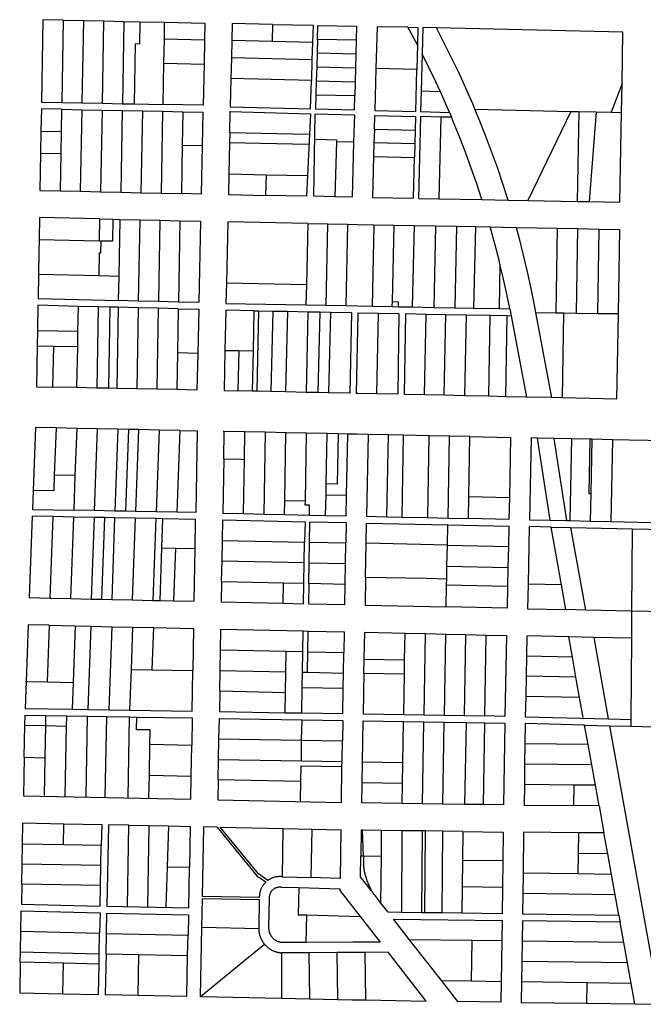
# Model space of a CAD drawing. Header units: feet. Extents: x 1267057 to 1687180, y 137439 to 673336.
# Tile 123 of 159: x 1368270 to 1369785, y 640822 to 643212. Entities that reach past the tile are written whole.
import ezdxf

# ---------------------------------------------------------------- set-up
doc = ezdxf.new("R2010")
doc.units = ezdxf.units.FT
doc.header["$MEASUREMENT"] = 0
doc.layers.add('eatpar', color=32, linetype='Continuous')

msp = doc.modelspace()

# ---------------------------------------------------------------- linework, layer by layer
at = {"layer": 'eatpar'}
for p, q in [((1368375.5, 643211.4), (1368372, 643011.3)), ((1368375.5, 643211.4), (1368424.6, 643210.4)), ((1368424.6, 643210.4), (1368421.1, 643010.4)), ((1368424.6, 643210.4), (1368473.8, 643209.4)), ((1368473.8, 643209.4), (1368470.2, 643009.4)), ((1368473.8, 643209.4), (1368522.9, 643208.3)), ((1368522.9, 643208.3), (1368519.4, 643008.4)), ((1368522.9, 643208.3), (1368561.9, 643207.5)), ((1368561.9, 643207.5), (1368621.2, 643206.2)), ((1368621.2, 643206.2), (1368620.5, 643166)), ((1368884.2, 643200.8), (1368882.9, 643159.6)), ((1368620.5, 643166), (1368619.5, 643106.5)), ((1368620.5, 643166), (1368719, 643163.9)), ((1368719, 643163.9), (1368717.8, 643104.4)), ((1368785, 643162.1), (1368784.1, 643119.8)), ((1368882.9, 643159.6), (1368785, 643162.1)), ((1368993.4, 643164.6), (1368992.4, 643130.8)), ((1369087.6, 643162.7), (1368993.4, 643164.6)), ((1369087.6, 643162.7), (1369086.8, 643128.8)), ((1368981.2, 643157), (1368882.9, 643159.6)), ((1368981.2, 643157), (1368980, 643114.8)), ((1369236.1, 643151), (1369234.6, 643091.2)), ((1368784.1, 643119.8), (1368783, 643069.9)), ((1368980, 643114.8), (1368784.1, 643119.8)), ((1368980, 643114.8), (1368978.5, 643064.9)), ((1368992.4, 643130.8), (1368991.4, 643096.9)), ((1369086.8, 643128.8), (1368992.4, 643130.8)), ((1369086.8, 643128.8), (1369085.9, 643094.9)), ((1369247.5, 643129.2), (1369245.1, 643038.7)), ((1368619.5, 643106.5), (1368617.8, 643006.5)), ((1368619.5, 643106.5), (1368717.8, 643104.4)), ((1368991.4, 643096.9), (1368990.4, 643063.1)), ((1369085.9, 643094.9), (1368991.4, 643096.9)), ((1369085.9, 643094.9), (1369085, 643061.1)), ((1369234.6, 643091.2), (1369135.4, 643093.8)), ((1368978.5, 643064.9), (1368783, 643069.9)), ((1368990.4, 643063.1), (1368989.2, 643029.2)), ((1369085, 643061.1), (1368990.4, 643063.1)), ((1369085, 643061.1), (1369084.1, 643027.2)), ((1369733.1, 643057.4), (1369706.5, 642987.7)), ((1369731.9, 642987.1), (1369733.1, 643057.4)), ((1369084.1, 643027.2), (1368989.2, 643029.2)), ((1369291.8, 643037.5), (1369245.1, 643038.7)), ((1368371.6, 642994.9), (1368370.8, 642940.9)), ((1368371.6, 642994.9), (1368420.8, 642993.9)), ((1368372, 643011.3), (1368421.1, 643010.4)), ((1368420.8, 642993.9), (1368417.2, 642795.8)), ((1368420.8, 642993.9), (1368469.9, 642992.9)), ((1368421.1, 643010.4), (1368470.2, 643009.4)), ((1368469.9, 642992.9), (1368466.4, 642794.6)), ((1368469.9, 642992.9), (1368518.9, 642992)), ((1368470.2, 643009.4), (1368519.4, 643008.4)), ((1368519.4, 643008.4), (1368547.9, 643007.9)), ((1368547.9, 643007.9), (1368617.8, 643006.5)), ((1369375.9, 642994.9), (1369608.9, 642989.8)), ((1368518.9, 642992), (1368515.4, 642793.5)), ((1368518.9, 642992), (1368568, 642991)), ((1368568, 642991), (1368564.5, 642792.4)), ((1368568, 642991), (1368617, 642990.1)), ((1368617, 642990.1), (1368613.5, 642791.2)), ((1368617, 642990.1), (1368666.1, 642989.1)), ((1368666.1, 642989.1), (1368664.8, 642907.6)), ((1369293, 642976.1), (1369287.9, 642777.7)), ((1369319.1, 642975.4), (1369293, 642976.1)), ((1369314, 642987.4), (1369319.1, 642975.4)), ((1369608.9, 642989.8), (1369504.2, 642773.4)), ((1369608.9, 642989.8), (1369628.1, 642989.4)), ((1369628.1, 642989.4), (1369623.9, 642771.1)), ((1369628.1, 642989.4), (1369670, 642988.5)), ((1369670, 642988.5), (1369653.6, 642770.6)), ((1369670, 642988.5), (1369706.5, 642987.7)), ((1369706.5, 642987.7), (1369731.9, 642987.1)), ((1369131.5, 642947), (1369130.6, 642913.8)), ((1369131.5, 642947), (1369230.8, 642944.5)), ((1369230.8, 642944.5), (1369229.9, 642911.4)), ((1368321.6, 642941.9), (1368320.8, 642888.4)), ((1368321.6, 642941.9), (1368370.8, 642940.9)), ((1368370.8, 642940.9), (1368369.9, 642887.4)), ((1368780.1, 642938.9), (1368779.6, 642913.7)), ((1368780.1, 642938.9), (1368971.4, 642934.2)), ((1368664.8, 642907.6), (1368662.6, 642790.1)), ((1368664.8, 642907.6), (1368713.4, 642906.7)), ((1368779.6, 642913.7), (1368777.9, 642838.1)), ((1368970.6, 642909.4), (1368779.6, 642913.7)), ((1369039.2, 642915.9), (1369035.8, 642782.6)), ((1369081.2, 642914.9), (1369039.2, 642915.9)), ((1369130.6, 642913.8), (1369129.8, 642880.5)), ((1369229.9, 642911.4), (1369130.6, 642913.8)), ((1369229.9, 642911.4), (1369229, 642878.2)), ((1368320.8, 642888.4), (1368369.9, 642887.4)), ((1368369.9, 642887.4), (1368368.2, 642796.9)), ((1369129.8, 642880.5), (1369229, 642878.2)), ((1368777.9, 642838.1), (1368868.9, 642836.1)), ((1368868.9, 642836.1), (1368867.4, 642785.9)), ((1368868.9, 642836.1), (1368969.1, 642834)), ((1368368.2, 642796.9), (1368417.2, 642795.8)), ((1368417.2, 642795.8), (1368466.4, 642794.6)), ((1368466.4, 642794.6), (1368515.4, 642793.5)), ((1368515.4, 642793.5), (1368564.5, 642792.4)), ((1368564.5, 642792.4), (1368613.5, 642791.2)), ((1368613.5, 642791.2), (1368662.6, 642790.1)), ((1369287.9, 642777.7), (1369392.9, 642775.6)), ((1369392.9, 642775.6), (1369456.2, 642774.4)), ((1369456.2, 642774.4), (1369504.2, 642773.4)), ((1369504.2, 642773.4), (1369623.9, 642771.1)), ((1369623.9, 642771.1), (1369653.6, 642770.6)), ((1368464.1, 642728.7), (1368463.1, 642675.1)), ((1368464.1, 642728.7), (1368496.4, 642727.9)), ((1368496.4, 642727.9), (1368512.8, 642727.6)), ((1368512.8, 642727.6), (1368510.4, 642590)), ((1368512.8, 642727.6), (1368561.5, 642726.4)), ((1368561.5, 642726.4), (1368558.1, 642529.3)), ((1368561.5, 642726.4), (1368610.2, 642725.3)), ((1368610.2, 642725.3), (1368606.8, 642528.1)), ((1368610.2, 642725.3), (1368658.9, 642724.2)), ((1368658.9, 642724.2), (1368655.5, 642526.9)), ((1368969.8, 642717.9), (1368966.5, 642569.4)), ((1368969.8, 642717.9), (1369017.9, 642716.9)), ((1369017.9, 642716.9), (1369013.6, 642519)), ((1369017.9, 642716.9), (1369066.1, 642716)), ((1369066.1, 642716), (1369061.8, 642518.1)), ((1369130.4, 642714.7), (1369126, 642516.8)), ((1369130.4, 642714.7), (1369178.5, 642713.8)), ((1369178.5, 642713.8), (1369174.5, 642527.8)), ((1369178.5, 642713.8), (1369227.9, 642712.8)), ((1369227.9, 642712.8), (1369223.5, 642514.9)), ((1369227.9, 642712.8), (1369280.4, 642711.8)), ((1369280.4, 642711.8), (1369276.1, 642513.9)), ((1369280.4, 642711.8), (1369331, 642710.8)), ((1369331, 642710.8), (1369326.8, 642512.9)), ((1369331, 642710.8), (1369376.8, 642709.9)), ((1369376.8, 642709.9), (1369372.5, 642512)), ((1369376.8, 642709.9), (1369413, 642709.2)), ((1369413, 642709.2), (1369475.6, 642708)), ((1369475.6, 642708), (1369576.5, 642706)), ((1369573, 642500.6), (1369576.5, 642706)), ((1369576.5, 642706), (1369626, 642705.1)), ((1369622.5, 642499.9), (1369626, 642705.1)), ((1369626, 642705.1), (1369677.5, 642704.1)), ((1369674, 642499.3), (1369677.5, 642704.1)), ((1368317.1, 642678.4), (1368316.6, 642648.6)), ((1368317.1, 642678.4), (1368463.1, 642675.1)), ((1368463.1, 642675.1), (1368467, 642675)), ((1368316.6, 642648.6), (1368315.6, 642594.5)), ((1368462.6, 642645.2), (1368461.8, 642591.1)), ((1369436.6, 642619.2), (1369434.6, 642510.8)), ((1368315.6, 642594.5), (1368461.8, 642591.1)), ((1368461.8, 642591.1), (1368510.4, 642590)), ((1368510.4, 642590), (1368509.4, 642530.6)), ((1368772.1, 642573.2), (1368966.5, 642569.4)), ((1368966.5, 642569.4), (1368965.4, 642519.9)), ((1368411.8, 642516.4), (1368410.6, 642455.1)), ((1368460.4, 642515.2), (1368411.8, 642516.4)), ((1368460.4, 642515.2), (1368457, 642318.1)), ((1368489.2, 642514.6), (1368460.4, 642515.2)), ((1368489.2, 642514.6), (1368485.9, 642317.6)), ((1368509.1, 642514.1), (1368489.2, 642514.6)), ((1368509.1, 642514.1), (1368505.6, 642317.2)), ((1368557.8, 642512.9), (1368509.1, 642514.1)), ((1368558.1, 642529.3), (1368509.4, 642530.6)), ((1368606.8, 642528.1), (1368558.1, 642529.3)), ((1368655.5, 642526.9), (1368606.8, 642528.1)), ((1368965.4, 642519.9), (1369013.6, 642519)), ((1369013.6, 642519), (1369061.8, 642518.1)), ((1369126, 642516.8), (1369174.2, 642515.9)), ((1369174.5, 642527.8), (1369174.2, 642515.9)), ((1369174.2, 642515.9), (1369189.2, 642515.6)), ((1369189.2, 642515.6), (1369223.5, 642514.9)), ((1369223.5, 642514.9), (1369276.1, 642513.9)), ((1368557.8, 642512.9), (1368554.4, 642316.2)), ((1368606.5, 642511.6), (1368557.8, 642512.9)), ((1368606.5, 642511.6), (1368603, 642315.2)), ((1368655.1, 642510.4), (1368606.5, 642511.6)), ((1368655.1, 642510.4), (1368653.2, 642403.4)), ((1368839, 642505.9), (1368836.9, 642408.2)), ((1368839, 642505.9), (1368849.9, 642505.8)), ((1368849.9, 642505.8), (1368845.6, 642310.2)), ((1368849.9, 642505.8), (1368884.5, 642505.1)), ((1368884.5, 642505.1), (1368880.2, 642309.4)), ((1368884.5, 642505.1), (1368920.1, 642504.4)), ((1368920.1, 642504.4), (1368915.9, 642308.7)), ((1368920.1, 642504.4), (1368970.2, 642503.4)), ((1368970.2, 642503.4), (1368966, 642307.6)), ((1368970.2, 642503.4), (1368998.8, 642502.8)), ((1368998.8, 642502.8), (1368994.5, 642307)), ((1368998.8, 642502.8), (1369024.6, 642502.3)), ((1369024.6, 642502.3), (1369020.4, 642306.4)), ((1369137.9, 642303.9), (1369141.8, 642500)), ((1369253.6, 642301.4), (1369257.5, 642497.7)), ((1369257.5, 642497.7), (1369304.9, 642496.8)), ((1369276.1, 642513.9), (1369326.8, 642512.9)), ((1369301.1, 642300.4), (1369304.9, 642496.8)), ((1369304.9, 642496.8), (1369355.2, 642495.8)), ((1369326.8, 642512.9), (1369372.5, 642512)), ((1369351.5, 642299.2), (1369355.2, 642495.8)), ((1369355.2, 642495.8), (1369413.1, 642494.6)), ((1369372.5, 642512), (1369434.6, 642510.8)), ((1369409.2, 642298), (1369413.1, 642494.6)), ((1369413.1, 642494.6), (1369454.5, 642493.9)), ((1369434.6, 642510.8), (1369460.4, 642510.2)), ((1369450.6, 642297.1), (1369454.5, 642493.9)), ((1369454.5, 642493.9), (1369463.5, 642493.7)), ((1369460.4, 642510.2), (1369463.5, 642493.7)), ((1369463.5, 642493.7), (1369500.9, 642296)), ((1369523.1, 642501.2), (1369573, 642500.6)), ((1369523.1, 642501.2), (1369562.2, 642294.7)), ((1369573, 642500.6), (1369591.8, 642500.3)), ((1369588.2, 642294.1), (1369591.8, 642500.3)), ((1369591.8, 642500.3), (1369622.5, 642499.9)), ((1369622.5, 642499.9), (1369674, 642499.3)), ((1369674, 642499.3), (1369723.5, 642498.7)), ((1368313.2, 642457.1), (1368312.6, 642420.1)), ((1368410.6, 642455.1), (1368313.2, 642457.1)), ((1368410.6, 642455.1), (1368410, 642418.1)), ((1368351.8, 642419.3), (1368312.6, 642420.1)), ((1368351.8, 642419.3), (1368350, 642320.2)), ((1368410, 642418.1), (1368351.8, 642419.3)), ((1368410, 642418.1), (1368408.2, 642319.1)), ((1368653.2, 642403.4), (1368651.8, 642314.2)), ((1368702.4, 642402.2), (1368653.2, 642403.4)), ((1368768.6, 642409.6), (1368802.1, 642408.9)), ((1368802.1, 642408.9), (1368799.9, 642311.2)), ((1368802.1, 642408.9), (1368836.9, 642408.2)), ((1368836.9, 642408.2), (1368834.8, 642310.4)), ((1368408.2, 642319.1), (1368350, 642320.2)), ((1368457, 642318.1), (1368408.2, 642319.1)), ((1368485.9, 642317.6), (1368457, 642318.1)), ((1368505.6, 642317.2), (1368485.9, 642317.6)), ((1368554.4, 642316.2), (1368505.6, 642317.2)), ((1368603, 642315.2), (1368554.4, 642316.2)), ((1368651.8, 642314.2), (1368603, 642315.2)), ((1368834.8, 642310.4), (1368799.9, 642311.2)), ((1368845.6, 642310.2), (1368834.8, 642310.4)), ((1368880.2, 642309.4), (1368845.6, 642310.2)), ((1368915.9, 642308.7), (1368880.2, 642309.4)), ((1368966, 642307.6), (1368915.9, 642308.7)), ((1368994.5, 642307), (1368966, 642307.6)), ((1369020.4, 642306.4), (1368994.5, 642307)), ((1369301.1, 642300.4), (1369253.6, 642301.4)), ((1369351.5, 642299.2), (1369301.1, 642300.4)), ((1369409.2, 642298), (1369351.5, 642299.2)), ((1369450.6, 642297.1), (1369409.2, 642298)), ((1369500.9, 642296), (1369450.6, 642297.1)), ((1369562.2, 642294.7), (1369500.9, 642296)), ((1369588.2, 642294.1), (1369562.2, 642294.7)), ((1368358.2, 642221.1), (1368354, 642106.4)), ((1368408.4, 642220.1), (1368358.2, 642221.1)), ((1368408.4, 642220.1), (1368404.2, 642105.4)), ((1368458.4, 642219.1), (1368408.4, 642220.1)), ((1368458.4, 642219.1), (1368451.1, 642020.4)), ((1368508.5, 642218.1), (1368458.4, 642219.1)), ((1368508.5, 642218.1), (1368501.2, 642019.4)), ((1368534, 642217.6), (1368508.5, 642218.1)), ((1368534, 642217.6), (1368526.8, 642018.9)), ((1368558.6, 642217.1), (1368534, 642217.6)), ((1368558.6, 642217.1), (1368551.4, 642018.4)), ((1368608.6, 642216.1), (1368558.6, 642217.1)), ((1368608.6, 642216.1), (1368601.4, 642017.4)), ((1368658.8, 642215.1), (1368608.6, 642216.1)), ((1368658.8, 642215.1), (1368651.5, 642016.4)), ((1368766.8, 642212.9), (1368764.2, 642212.9)), ((1368765.6, 642145.9), (1368766.8, 642212.9)), ((1368817, 642211.8), (1368766.8, 642212.9)), ((1368815.9, 642144.8), (1368817, 642211.8)), ((1368866.9, 642210.7), (1368817, 642211.8)), ((1368863.5, 642012.1), (1368866.9, 642210.7)), ((1368916.8, 642209.6), (1368866.9, 642210.7)), ((1368914, 642045), (1368916.8, 642209.6)), ((1368966.8, 642208.6), (1368916.8, 642209.6)), ((1368963.9, 642043.9), (1368966.8, 642208.6)), ((1369016.6, 642207.5), (1368966.8, 642208.6)), ((1369014.5, 642085.5), (1369016.6, 642207.5)), ((1369043.2, 642206.9), (1369016.6, 642207.5)), ((1369066.8, 642206.4), (1369043.2, 642206.9)), ((1369064.1, 642057.8), (1369066.8, 642206.4)), ((1369165.6, 642204.2), (1369116.1, 642205.3)), ((1369162.2, 642005.6), (1369165.6, 642204.2)), ((1369202.4, 642203.4), (1369165.6, 642204.2)), ((1369199, 642004.8), (1369202.4, 642203.4)), ((1369264.6, 642202.1), (1369202.4, 642203.4)), ((1369261.2, 642003.5), (1369264.6, 642202.1)), ((1369314.1, 642201.1), (1369264.6, 642202.1)), ((1369310.8, 642002.4), (1369314.1, 642201.1)), ((1369363.6, 642200), (1369314.1, 642201.1)), ((1369361.1, 642054.4), (1369363.6, 642200)), ((1369568.1, 642195.6), (1369527.5, 642196.4)), ((1369558.5, 641997.1), (1369527.5, 642196.4)), ((1369610.8, 642194.6), (1369568.1, 642195.6)), ((1369599.1, 641996.2), (1369568.1, 642195.6)), ((1369610.8, 642194.6), (1369606.6, 641996.1)), ((1369655.2, 642193.7), (1369610.8, 642194.6)), ((1369660.2, 642193.6), (1369655.2, 642193.7)), ((1369660.2, 642193.6), (1369657.5, 642061.6)), ((1369709.8, 642192.5), (1369660.2, 642193.6)), ((1369709.8, 642192.5), (1369705.6, 641993.9)), ((1368813.5, 642013.1), (1368815.9, 642144.8)), ((1368404.2, 642105.4), (1368354, 642106.4)), ((1368404.2, 642105.4), (1368401.1, 642021.4)), ((1369014.1, 642058.8), (1369014.5, 642085.5)), ((1369657.5, 642061.6), (1369656.1, 641995)), ((1368913.4, 642011), (1368914, 642045)), ((1368914, 642045), (1368963.9, 642043.9)), ((1369013.2, 642008.8), (1369014.1, 642058.8)), ((1369014.1, 642058.8), (1369064.1, 642057.8)), ((1369360.2, 642001.4), (1369361.1, 642054.4)), ((1369361.1, 642054.4), (1369459.6, 642052.2)), ((1368451.1, 642020.4), (1368401.1, 642021.4)), ((1368501.2, 642019.4), (1368451.1, 642020.4)), ((1368526.8, 642018.9), (1368501.2, 642019.4)), ((1368551.4, 642018.4), (1368526.8, 642018.9)), ((1368601.4, 642017.4), (1368551.4, 642018.4)), ((1368651.5, 642016.4), (1368601.4, 642017.4)), ((1368813.5, 642013.1), (1368863.5, 642012.1)), ((1368863.5, 642012.1), (1368913.4, 642011)), ((1368350.4, 642005.9), (1368343.1, 641807.9)), ((1368400.5, 642004.9), (1368350.4, 642005.9)), ((1368400.5, 642004.9), (1368393.2, 641806.8)), ((1368450.5, 642003.9), (1368400.5, 642004.9)), ((1368450.5, 642003.9), (1368443.2, 641805.8)), ((1368475.9, 642003.4), (1368450.5, 642003.9)), ((1368475.9, 642003.4), (1368468.6, 641805.2)), ((1368500.6, 642002.9), (1368475.9, 642003.4)), ((1368500.6, 642002.9), (1368493.4, 641804.6)), ((1368550.8, 642001.9), (1368500.6, 642002.9)), ((1368550.8, 642001.9), (1368543.5, 641803.5)), ((1368600.8, 642000.9), (1368550.8, 642001.9)), ((1368600.8, 642000.9), (1368593.5, 641802.4)), ((1368617.2, 642000.6), (1368600.8, 642000.9)), ((1368617.2, 642000.6), (1368614.6, 641929.9)), ((1368913.4, 642011), (1368973.9, 642009.7)), ((1368973.9, 642009.7), (1369013.2, 642008.8)), ((1369162.2, 642005.6), (1369199, 642004.8)), ((1369199, 642004.8), (1369261.2, 642003.5)), ((1369261.2, 642003.5), (1369310.8, 642002.4)), ((1369310.8, 642002.4), (1369360.2, 642001.4)), ((1369558.5, 641997.1), (1369599.1, 641996.2)), ((1369599.1, 641996.2), (1369606.6, 641996.1)), ((1369606.6, 641996.1), (1369656.1, 641995)), ((1369656.1, 641995), (1369705.6, 641993.9)), ((1369705.6, 641993.9), (1369839.1, 641991.1)), ((1369308.8, 641937.4), (1369309.6, 641985.9)), ((1369561, 641980.6), (1369609, 641979.5)), ((1369586.1, 641840.4), (1369561, 641980.6)), ((1369609, 641979.5), (1369757.4, 641976.3)), ((1369644.9, 641779.1), (1369609, 641979.5)), ((1369757.4, 641976.3), (1369756.2, 641776.6)), ((1369757.4, 641976.3), (1369955.4, 641972.1)), ((1368761.4, 641898.2), (1368762.2, 641948)), ((1368762.2, 641948), (1368962.1, 641944)), ((1368961.2, 641894.1), (1368962.1, 641944)), ((1368973.2, 641893.8), (1368974.1, 641943.8)), ((1368974.1, 641943.8), (1369062.1, 641941.9)), ((1369061.2, 641892), (1369062.1, 641941.9)), ((1369110.2, 641859), (1369111.8, 641942.3)), ((1369111.8, 641942.3), (1369308.8, 641937.4)), ((1368614.6, 641929.9), (1368610, 641802)), ((1368614.6, 641929.9), (1368648.2, 641929.2)), ((1368648.2, 641929.2), (1368643.6, 641801.2)), ((1368648.2, 641929.2), (1368695.9, 641928.1)), ((1369307.9, 641885.6), (1369308.8, 641935.6)), ((1369308.8, 641935.6), (1369308.8, 641937.4)), ((1369457.1, 641932.7), (1369308.8, 641935.6)), ((1369457.1, 641932.7), (1369456.1, 641882.3)), ((1368760.5, 641848.5), (1368761.4, 641898.2)), ((1368761.4, 641898.2), (1368961.2, 641894.1)), ((1368960.5, 641844.2), (1368961.2, 641894.1)), ((1368972.5, 641843.9), (1368973.2, 641893.8)), ((1368973.2, 641893.8), (1369061.2, 641892)), ((1369060.5, 641842.1), (1369061.2, 641892)), ((1369307.4, 641855.1), (1369307.9, 641885.6)), ((1369307.9, 641885.6), (1369456.1, 641882.3)), ((1369456.1, 641882.3), (1369455.2, 641837.3)), ((1368760.5, 641848.5), (1368910.5, 641845.2)), ((1368909.6, 641795.4), (1368910.5, 641845.2)), ((1368910.5, 641845.2), (1368960.5, 641844.2)), ((1369307.1, 641840.6), (1369307.4, 641855.1)), ((1368972.5, 641843.9), (1369060.5, 641842.1)), ((1369306.2, 641786.6), (1369307.1, 641840.6)), ((1369307.1, 641840.6), (1369455.2, 641837.3)), ((1369586.1, 641840.4), (1369504.9, 641842.2)), ((1369596.9, 641780.2), (1369586.1, 641840.4)), ((1368343.1, 641807.9), (1368393.2, 641806.8)), ((1368393.2, 641806.8), (1368443.2, 641805.8)), ((1368443.2, 641805.8), (1368468.6, 641805.2)), ((1368468.6, 641805.2), (1368493.4, 641804.6)), ((1368493.4, 641804.6), (1368543.5, 641803.5)), ((1368543.5, 641803.5), (1368593.5, 641802.4)), ((1368593.5, 641802.4), (1368610, 641802)), ((1368610, 641802), (1368643.6, 641801.2)), ((1369644.9, 641779.1), (1369596.9, 641780.2)), ((1369756.2, 641776.6), (1369644.9, 641779.1)), ((1369756.2, 641776.6), (1369755.9, 641710.6)), ((1369954.2, 641772.2), (1369756.2, 641776.6)), ((1368341.4, 641741.9), (1368336.4, 641604.4)), ((1368341.4, 641741.9), (1368404.8, 641740.6)), ((1368404.8, 641740.6), (1368399.8, 641603.3)), ((1368404.8, 641740.6), (1368442.9, 641739.7)), ((1368442.9, 641739.7), (1368435.5, 641537.7)), ((1368442.9, 641739.7), (1368493.6, 641738.6)), ((1368493.6, 641738.6), (1368486.2, 641536.9)), ((1368493.6, 641738.6), (1368544.2, 641737.4)), ((1368544.2, 641737.4), (1368540.5, 641635)), ((1368544.2, 641737.4), (1368595, 641736.3)), ((1368595, 641736.3), (1368591.2, 641634.1)), ((1368957.6, 641678.2), (1368958.5, 641728.2)), ((1368958.5, 641728.2), (1368970.5, 641728)), ((1368969.6, 641677.9), (1368970.5, 641728)), ((1369205.1, 641658.2), (1369206.2, 641722.8)), ((1369206.2, 641722.8), (1369255.6, 641721.8)), ((1369252.1, 641524.2), (1369255.6, 641721.8)), ((1369255.6, 641721.8), (1369304.9, 641720.7)), ((1369301.5, 641523.4), (1369304.9, 641720.7)), ((1369304.9, 641720.7), (1369354.1, 641719.6)), ((1369350.8, 641522.6), (1369354.1, 641719.6)), ((1369354.1, 641719.6), (1369403.5, 641718.4)), ((1369400.1, 641521.8), (1369403.5, 641718.4)), ((1369665.1, 641712.6), (1369604, 641714)), ((1369612.6, 641664.9), (1369604, 641714)), ((1369755.9, 641710.6), (1369665.1, 641712.6)), ((1369700, 641514.8), (1369665.1, 641712.6)), ((1369755.9, 641710.6), (1369754.8, 641513.4)), ((1368756.8, 641632.6), (1368757.6, 641682.6)), ((1368757.6, 641682.6), (1368917.6, 641679.1)), ((1368916.8, 641629.1), (1368917.6, 641679.1)), ((1368917.6, 641679.1), (1368957.6, 641678.2)), ((1368956.8, 641628.1), (1368957.6, 641678.2)), ((1368968.8, 641627.9), (1368969.6, 641677.9)), ((1368969.6, 641677.9), (1369057.6, 641676)), ((1369056.8, 641625.9), (1369057.6, 641676)), ((1369106.2, 641625.8), (1369106.9, 641659.9)), ((1369106.9, 641659.9), (1369205.1, 641658.2)), ((1369204.5, 641624.1), (1369205.1, 641658.2)), ((1369501.2, 641667.2), (1369500.2, 641618.2)), ((1369612.6, 641664.9), (1369501.2, 641667.2)), ((1369621.2, 641615.9), (1369612.6, 641664.9)), ((1368540.5, 641635), (1368536.9, 641536.1)), ((1368540.5, 641635), (1368591.2, 641634.1)), ((1368591.2, 641634.1), (1368690.8, 641632.5)), ((1368756, 641582.5), (1368756.8, 641632.6)), ((1368756.8, 641632.6), (1368916.8, 641629.1)), ((1368916, 641578.9), (1368916.8, 641629.1)), ((1368956.1, 641590.8), (1368956.8, 641628.1)), ((1368956.8, 641628.1), (1368968.8, 641627.9)), ((1368968.8, 641627.9), (1369056.8, 641625.9)), ((1369056.1, 641589.2), (1369056.8, 641625.9)), ((1369106.2, 641625.8), (1369204.5, 641624.1)), ((1369202.9, 641525.1), (1369204.5, 641624.1)), ((1369500.2, 641618.2), (1369499.2, 641569.2)), ((1369621.2, 641615.9), (1369500.2, 641618.2)), ((1369629.9, 641566.9), (1369621.2, 641615.9)), ((1368284.4, 641605.2), (1368285.6, 641605.2)), ((1368285.6, 641605.2), (1368336.4, 641604.4)), ((1368336.4, 641604.4), (1368399.8, 641603.3)), ((1368399.8, 641603.3), (1368397.4, 641538.3)), ((1368756, 641582.5), (1368916, 641578.9)), ((1368955, 641529.1), (1368956.1, 641590.8)), ((1368956.1, 641590.8), (1369056.1, 641589.2)), ((1368915.1, 641529.8), (1368916, 641578.9)), ((1369629.9, 641566.9), (1369499.2, 641569.2)), ((1369638.6, 641517.8), (1369629.9, 641566.9)), ((1368397.4, 641538.3), (1368435.5, 641537.7)), ((1368435.5, 641537.7), (1368486.2, 641536.9)), ((1368486.2, 641536.9), (1368536.9, 641536.1)), ((1368333, 641498.4), (1368333.5, 641522.9)), ((1368333.5, 641522.9), (1368384.2, 641522.1)), ((1368383.8, 641497.3), (1368384.2, 641522.1)), ((1368384.2, 641522.1), (1368435, 641521.3)), ((1368431.5, 641326.3), (1368435, 641521.3)), ((1368435, 641521.3), (1368481.4, 641520.6)), ((1368477.8, 641325.4), (1368481.4, 641520.6)), ((1368481.4, 641520.6), (1368536.6, 641519.6)), ((1368533.1, 641324.2), (1368536.6, 641519.6)), ((1368536.6, 641519.6), (1368554.1, 641519.3)), ((1368915.1, 641529.8), (1368955, 641529.1)), ((1368915.1, 641528.7), (1368915.1, 641529.8)), ((1368954.9, 641462.8), (1368955.8, 641512.6)), ((1368955, 641528), (1368955, 641529.1)), ((1369202.9, 641525.1), (1369252.1, 641524.2)), ((1369252.1, 641524.2), (1369301.5, 641523.4)), ((1369301.5, 641523.4), (1369350.8, 641522.6)), ((1369350.8, 641522.6), (1369400.1, 641521.8)), ((1369700, 641514.8), (1369754.8, 641513.4)), ((1369754.8, 641513.4), (1369754.8, 641496.9)), ((1368280.8, 641421.4), (1368282.2, 641499.4)), ((1368282.2, 641499.4), (1368333, 641498.4)), ((1368331.6, 641420.4), (1368333, 641498.4)), ((1368333, 641498.4), (1368383.8, 641497.3)), ((1368380.6, 641327.4), (1368383.8, 641497.3)), ((1369200.9, 641408.2), (1369202.6, 641508.6)), ((1369202.6, 641508.6), (1369251.9, 641507.8)), ((1369248.5, 641308.6), (1369251.9, 641507.8)), ((1369251.9, 641507.8), (1369301.2, 641506.9)), ((1369297.8, 641307.9), (1369301.2, 641506.9)), ((1369301.2, 641506.9), (1369355, 641506)), ((1369351.6, 641307.2), (1369355, 641506)), ((1369355, 641506), (1369399.8, 641505.2)), ((1369396.4, 641306.6), (1369399.8, 641505.2)), ((1369642.1, 641499.8), (1369703.4, 641498.2)), ((1369650.6, 641452.7), (1369642.1, 641499.8)), ((1369703.4, 641498.2), (1369754.8, 641496.9)), ((1369825.2, 640821.7), (1369703.4, 641498.2)), ((1369754.8, 641496.9), (1369952.6, 641491.6)), ((1368753.1, 641416.4), (1368754, 641466.2)), ((1368754, 641466.2), (1368954.9, 641462.8)), ((1368954.1, 641413.1), (1368954.9, 641462.8)), ((1368954.9, 641462.8), (1369053.9, 641461.2)), ((1368584.9, 641377.7), (1368586.1, 641453.2)), ((1368586.1, 641453.2), (1368687.8, 641451.1)), ((1368686.5, 641375.6), (1368687.8, 641451.1)), ((1369053, 641411.4), (1369053.9, 641461.2)), ((1369497.2, 641453.9), (1369496.5, 641404.4)), ((1369650.6, 641452.7), (1369497.2, 641453.9)), ((1369659.5, 641403.1), (1369650.6, 641452.7)), ((1368280.8, 641421.4), (1368331.6, 641420.4)), ((1368329.9, 641328.4), (1368331.6, 641420.4)), ((1368752.4, 641367.8), (1368753.1, 641416.4)), ((1368753.1, 641416.4), (1368954.1, 641413.1)), ((1368954.1, 641413.1), (1369053, 641411.4)), ((1369052.8, 641399.2), (1369053, 641411.4)), ((1369101.6, 641359.1), (1369102.5, 641409.4)), ((1369200.9, 641408.2), (1369102.5, 641409.4)), ((1369200, 641358.1), (1369200.9, 641408.2)), ((1369496.5, 641404.4), (1369495.9, 641355)), ((1369659.5, 641403.1), (1369496.5, 641404.4)), ((1369668.4, 641353.6), (1369659.5, 641403.1)), ((1368583.9, 641323.2), (1368584.9, 641377.7)), ((1368584.9, 641377.7), (1368686.5, 641375.6)), ((1368752.4, 641367.8), (1368953.2, 641363.7)), ((1368952.4, 641315.6), (1368953.2, 641363.7)), ((1369200, 641358.1), (1369101.6, 641359.1)), ((1369199.2, 641309.3), (1369200, 641358.1)), ((1369616.1, 641354), (1369495.9, 641355)), ((1369616.1, 641354), (1369615.4, 641304.5)), ((1369668.4, 641353.6), (1369616.1, 641354)), ((1369677.4, 641304), (1369668.4, 641353.6)), ((1369248.5, 641308.6), (1369199.2, 641309.3)), ((1369297.8, 641307.9), (1369248.5, 641308.6)), ((1369351.6, 641307.2), (1369297.8, 641307.9)), ((1369396.4, 641306.6), (1369351.6, 641307.2)), ((1369677.4, 641304), (1369615.4, 641304.5)), ((1369677.4, 641304), (1369689.2, 641237.9)), ((1368376.5, 641209), (1368377.5, 641260)), ((1368531.4, 641060.1), (1368535.1, 641256.8)), ((1368535.1, 641256.8), (1368584.6, 641255.8)), ((1368580.9, 641059.2), (1368584.6, 641255.8)), ((1368584.6, 641255.8), (1368631.9, 641254.8)), ((1368629, 641155.8), (1368631.9, 641254.8)), ((1368908.2, 641131.4), (1368910.2, 641248.8)), ((1368910.2, 641248.8), (1368980.2, 641247.2)), ((1368978.2, 641129.3), (1368980.2, 641247.2)), ((1369149.1, 641244), (1369103, 641244.6)), ((1369105.1, 641181), (1369103, 641244.6)), ((1369148.6, 641180.4), (1369149.1, 641244)), ((1369198.4, 641243.3), (1369149.1, 641244)), ((1369198.4, 641243.3), (1369197.2, 641044.8)), ((1369247.6, 641242.6), (1369198.4, 641243.3)), ((1369247.6, 641242.6), (1369246.1, 641044.2)), ((1369254.8, 641242.5), (1369247.6, 641242.6)), ((1369254.8, 641242.5), (1369253.2, 641044.1)), ((1369296.9, 641241.9), (1369254.8, 641242.5)), ((1369296.9, 641241.9), (1369295.1, 641043.6)), ((1369346.1, 641241.2), (1369296.9, 641241.9)), ((1369346.1, 641241.2), (1369345.4, 641170.9)), ((1369627.4, 641238.4), (1369626.6, 641188.1)), ((1369689.2, 641237.9), (1369627.4, 641238.4)), ((1369698.4, 641187.1), (1369689.2, 641237.9)), ((1368275.9, 641161.9), (1368276.8, 641210.7)), ((1368376.5, 641209), (1368276.8, 641210.7)), ((1368468.1, 641207.5), (1368376.5, 641209)), ((1368467.2, 641158.7), (1368468.1, 641207.5)), ((1369105.1, 641181), (1369098.6, 641181.1)), ((1369148.6, 641180.4), (1369105.1, 641181)), ((1369147.6, 641067.6), (1369148.6, 641180.4)), ((1369626.6, 641188.1), (1369626, 641138.3)), ((1369698.4, 641187.1), (1369626.6, 641188.1)), ((1369707.4, 641137.2), (1369698.4, 641187.1)), ((1368274.9, 641113.1), (1368275.9, 641161.9)), ((1368467.2, 641158.7), (1368275.9, 641161.9)), ((1368466.4, 641109.9), (1368467.2, 641158.7)), ((1368626.1, 641058.5), (1368629, 641155.8)), ((1368629, 641155.8), (1368682.4, 641154.8)), ((1369345.4, 641170.9), (1369344.8, 641106.9)), ((1369443.8, 641169.7), (1369345.4, 641170.9)), ((1369443.8, 641169.7), (1369442.8, 641105.7)), ((1368908.2, 641131.4), (1368978.2, 641129.3)), ((1369492.8, 641140.1), (1369492, 641090.6)), ((1369626, 641138.3), (1369492.8, 641140.1)), ((1369707.4, 641137.2), (1369626, 641138.3)), ((1369716.4, 641087.6), (1369707.4, 641137.2)), ((1368466.4, 641109.9), (1368274.9, 641113.1)), ((1369344.8, 641106.9), (1369344, 641042.9)), ((1369442.8, 641105.7), (1369344.8, 641106.9)), ((1369716.4, 641087.6), (1369492, 641090.6)), ((1369725.4, 641038), (1369716.4, 641087.6)), ((1368966.1, 640971.8), (1368967.5, 641038.6)), ((1368967.5, 641038.6), (1369097, 641034.9)), ((1369246.1, 641044.2), (1369197.2, 641044.8)), ((1369253.2, 641044.1), (1369246.1, 641044.2)), ((1369295.1, 641043.6), (1369253.2, 641044.1)), ((1369344, 641042.9), (1369295.1, 641043.6)), ((1369725.4, 641038), (1369728.4, 641021.5)), ((1368709.4, 640840.4), (1368712.5, 641008.8)), ((1368712.5, 641008.8), (1368850.5, 641005.9)), ((1369737.2, 640971.8), (1369728.4, 641021.5)), ((1368271.8, 640949.5), (1368272.8, 640999)), ((1368272.8, 640999), (1368464, 640994.1)), ((1368463.1, 640944.6), (1368464, 640994.1)), ((1368479.6, 640944.2), (1368480.5, 640993.7)), ((1368480.5, 640993.7), (1368678.8, 640989.8)), ((1368677.8, 640940.3), (1368678.8, 640989.8)), ((1369368, 640976.6), (1369217.2, 640978.6)), ((1369295.6, 640878.4), (1369217.2, 640978.6)), ((1369368, 640976.6), (1369366.6, 640877.6)), ((1369441, 640975.7), (1369368, 640976.6)), ((1369441, 640975.7), (1369439.6, 640876.6)), ((1369490.4, 640975), (1369489.8, 640925.5)), ((1369737.2, 640971.8), (1369490.4, 640975)), ((1369746.1, 640922.2), (1369737.2, 640971.8)), ((1368271.2, 640924.8), (1368271.8, 640949.5)), ((1368271.8, 640949.5), (1368463.1, 640944.6)), ((1368462.6, 640919.8), (1368463.1, 640944.6)), ((1368479.6, 640944.2), (1368559.6, 640942.6)), ((1368557.8, 640843.5), (1368559.6, 640942.6)), ((1368559.6, 640942.6), (1368677.8, 640940.3)), ((1368906.1, 640946.6), (1368906, 640836.3)), ((1369040.1, 640947.2), (1368972, 640946.8)), ((1368972, 640946.8), (1368973.9, 640834.9)), ((1369040.1, 640947.2), (1369041.9, 640833.5)), ((1369108.1, 640947.7), (1369109.9, 640832.2)), ((1368271.2, 640924.8), (1368376, 640922.1)), ((1368374.6, 640847.4), (1368376, 640922.1)), ((1368376, 640922.1), (1368462.6, 640919.8)), ((1369489.8, 640925.5), (1369489.1, 640875.9)), ((1369746.1, 640922.2), (1369489.8, 640925.5)), ((1369755.1, 640872.5), (1369746.1, 640922.2)), ((1369366.6, 640877.6), (1369295.6, 640878.4)), ((1369439.6, 640876.6), (1369366.6, 640877.6)), ((1369647.9, 640873.9), (1369489.1, 640875.9)), ((1369647.9, 640873.9), (1369647.1, 640824.2)), ((1369755.1, 640872.5), (1369647.9, 640873.9)), ((1369764.1, 640822.6), (1369755.1, 640872.5)), ((1368709.4, 640840.4), (1368906, 640836.3)), ((1368906, 640836.3), (1368973.9, 640834.9)), ((1368973.9, 640834.9), (1369041.9, 640833.5)), ((1369647.1, 640824.2), (1369764.1, 640822.6)), ((1369764.1, 640822.6), (1369825.2, 640821.7))]:
    msp.add_line(p, q, dxfattribs=at)
for points in [[(1368375.5, 643211.4), (1368326.4, 643212.4), (1368322.9, 643012.3), (1368372, 643011.3)], [(1368561.9, 643207.5), (1368561, 643153.4), (1368550.5, 643153.7), (1368547.9, 643007.9)], [(1368621.2, 643206.2), (1368719.9, 643204.2), (1368719, 643163.9)], [(1368884.2, 643200.8), (1368785.9, 643202.9), (1368785, 643162.1)], [(1368884.2, 643200.8), (1368982.5, 643198.8), (1368981.2, 643157)], [(1368993.4, 643164.6), (1368994.4, 643198.5), (1369088.5, 643196.5), (1369087.6, 643162.7)], [(1369213, 643193.9), (1369138, 643195.5), (1369135.4, 643093.8)], [(1369236.1, 643151), (1369217, 643186.7), (1369213, 643193.9)], [(1369213, 643193.9), (1369237.2, 643193.4), (1369236.1, 643151)], [(1369282.1, 643192.4), (1369249.1, 643193.2), (1369247.5, 643129.2)], [(1369375.9, 642994.9), (1369370.4, 643008.2), (1369353.8, 643046.3), (1369336.4, 643084.1), (1369318.4, 643121.5), (1369299.8, 643158.6), (1369282.1, 643192.4)], [(1369733.1, 643057.4), (1369735.2, 643182.4), (1369282.1, 643192.4)], [(1369291.8, 643037.5), (1369280.9, 643061.2), (1369263.2, 643097.7), (1369247.5, 643129.2)], [(1368717.8, 643104.4), (1368715.5, 643004.6), (1368617.8, 643006.5)], [(1369135.4, 643093.8), (1369132.8, 642992.1), (1369232, 642989.5), (1369234.6, 643091.2)], [(1368783, 643069.9), (1368781.5, 643001.2), (1368976.4, 642996.1), (1368978.5, 643064.9)], [(1368989.2, 643029.2), (1368988.2, 642995.8), (1369083.2, 642993.4), (1369084.1, 643027.2)], [(1369245.1, 643038.7), (1369243.9, 642989.2), (1369314, 642987.4)], [(1369314, 642987.4), (1369297.8, 643024.4), (1369291.8, 643037.5)], [(1368371.6, 642994.9), (1368322.6, 642995.8), (1368321.6, 642941.9)], [(1369456.2, 642774.4), (1369443.6, 642813.9), (1369430.4, 642853.3), (1369416.4, 642892.4), (1369401.8, 642931.3), (1369386.4, 642969.9), (1369375.9, 642994.9)], [(1368666.1, 642989.1), (1368715.1, 642988.1), (1368713.4, 642906.7)], [(1368780.1, 642938.9), (1368781.2, 642989.3), (1368976, 642984.2), (1368969.1, 642834)], [(1369035.8, 642782.6), (1368984.8, 642783.6), (1368987.9, 642983.9), (1369083, 642981.5), (1369081.2, 642914.9)], [(1369131.5, 642947), (1369132.4, 642980.2), (1369231.6, 642977.6), (1369230.8, 642944.5)], [(1369293, 642976.1), (1369243.5, 642977.3), (1369238.4, 642778.6), (1369287.9, 642777.7)], [(1369392.9, 642775.6), (1369380.4, 642814.1), (1369367, 642852.3), (1369353.1, 642890.4), (1369338.5, 642928.1), (1369323.2, 642965.6), (1369319.1, 642975.4)], [(1369653.6, 642770.6), (1369728.1, 642769.1), (1369731.9, 642987.1)], [(1368989, 642922.1), (1369039.4, 642920.9), (1369039.2, 642915.9)], [(1368713.4, 642906.7), (1368710.9, 642789.1), (1368662.6, 642790.1)], [(1369081.2, 642914.9), (1369077.8, 642781.8), (1369035.8, 642782.6)], [(1368320.8, 642888.4), (1368319.1, 642798), (1368368.2, 642796.9)], [(1369129.8, 642880.5), (1369127.2, 642780.8), (1369226.5, 642778.9), (1369229, 642878.2)], [(1368777.9, 642838.1), (1368776.8, 642787.6), (1368867.4, 642785.9)], [(1368969.1, 642834), (1368966.9, 642783.9), (1368867.4, 642785.9)], [(1368464.1, 642728.7), (1368318, 642732), (1368317.1, 642678.4)], [(1368496.4, 642727.9), (1368495.4, 642674.3), (1368467, 642675)], [(1368658.9, 642724.2), (1368709.4, 642723.1), (1368705.1, 642525.7), (1368655.5, 642526.9)], [(1368969.8, 642717.9), (1368775.4, 642721.7), (1368772.1, 642573.2)], [(1369066.1, 642716), (1369090, 642715.5), (1369130.4, 642714.7)], [(1369436.6, 642619.2), (1369434.4, 642628.9), (1369424.2, 642668.1), (1369413.5, 642707.1), (1369413, 642709.2)], [(1369475.6, 642708), (1369482.9, 642681.1), (1369493.1, 642640.8), (1369502.8, 642600.4), (1369511.6, 642559.8), (1369519.8, 642519.1), (1369523.1, 642501.2)], [(1369677.5, 642704.1), (1369727, 642703.1), (1369723.5, 642498.7)], [(1368467, 642675), (1368466.5, 642645.2), (1368462.6, 642645.2)], [(1369460.4, 642510.2), (1369452.4, 642549.9), (1369443.8, 642589.5), (1369436.6, 642619.2)], [(1368315.6, 642594.5), (1368314.6, 642535.4), (1368509.4, 642530.6)], [(1368772.1, 642573.2), (1368771, 642523.7), (1368965.4, 642519.9)], [(1368411.8, 642516.4), (1368314.2, 642518.9), (1368313.2, 642457.1)], [(1369061.8, 642518.1), (1369090.6, 642517.5), (1369126, 642516.8)], [(1369174.5, 642527.8), (1369189.5, 642527.6), (1369189.2, 642515.6)], [(1368655.1, 642510.4), (1368704.8, 642509.2), (1368702.4, 642402.2)], [(1368839, 642505.9), (1368770.8, 642507.2), (1368768.6, 642409.6)], [(1369024.6, 642502.3), (1369075.8, 642501.2), (1369071.9, 642305.3), (1369020.4, 642306.4)], [(1369137.9, 642303.9), (1369091.1, 642304.9), (1369088.4, 642304.9), (1369092.2, 642500.9), (1369141.8, 642500)], [(1369141.8, 642500), (1369191.2, 642499), (1369188.2, 642303), (1369137.9, 642303.9)], [(1369253.6, 642301.4), (1369204.8, 642302.7), (1369207.8, 642498.7), (1369257.5, 642497.7)], [(1369723.5, 642498.7), (1369719.9, 642291.3), (1369588.2, 642294.1)], [(1368312.6, 642420.1), (1368310.9, 642321.1), (1368350, 642320.2)], [(1368702.4, 642402.2), (1368700.5, 642313.2), (1368651.8, 642314.2)], [(1368768.6, 642409.6), (1368766.5, 642311.9), (1368799.9, 642311.2)], [(1368358.2, 642221.1), (1368308.2, 642222.1), (1368302.6, 642069.3)], [(1368658.8, 642215.1), (1368700.8, 642214.2), (1368697.4, 642015.6), (1368651.5, 642016.4)], [(1369043.2, 642206.9), (1369041.1, 642084.9), (1369014.5, 642085.5)], [(1369116.1, 642205.3), (1369090, 642205.9), (1369066.8, 642206.4)], [(1369116.1, 642205.3), (1369112.8, 642006.7), (1369162.2, 642005.6)], [(1369363.6, 642200), (1369462.6, 642197.9), (1369459.6, 642052.2)], [(1369527.5, 642196.4), (1369512.1, 642196.8), (1369508, 641998.2), (1369558.5, 641997.1)], [(1369655.2, 642193.7), (1369652.5, 642061.7), (1369657.5, 642061.6)], [(1369843.1, 642189.6), (1369750.9, 642191.6), (1369709.8, 642192.5)], [(1368765.6, 642145.9), (1368763.4, 642014.2), (1368813.5, 642013.1)], [(1368765.6, 642145.9), (1368807.5, 642145), (1368815.9, 642144.8)], [(1368354, 642106.4), (1368352.6, 642068.3), (1368302.6, 642069.3)], [(1368302.6, 642069.3), (1368300.9, 642023.3), (1368401.1, 642021.4)], [(1368973.9, 642009.7), (1368974.2, 642033.7), (1368963.8, 642033.9), (1368963.9, 642043.9)], [(1369013.2, 642008.8), (1369063.2, 642007.8), (1369064.1, 642057.8)], [(1369459.6, 642052.2), (1369458.5, 641999.2), (1369360.2, 642001.4)], [(1368350.4, 642005.9), (1368300.4, 642006.9), (1368293.1, 641809.1), (1368343.1, 641807.9)], [(1368695.9, 641928.1), (1368697.1, 641999.1), (1368617.2, 642000.6)], [(1368762.2, 641948), (1368763.1, 641997.8), (1368963, 641993.4), (1368962.1, 641944)], [(1368974.1, 641943.8), (1368975, 641993.2), (1369063, 641991.2), (1369062.1, 641941.9)], [(1369111.8, 641942.3), (1369112.5, 641990.2), (1369309.6, 641985.9)], [(1369309.6, 641985.9), (1369458.1, 641982.8), (1369457.1, 641932.7)], [(1369561, 641980.6), (1369507.6, 641981.7), (1369504.9, 641842.2)], [(1368643.6, 641801.2), (1368693.6, 641800.2), (1368695.9, 641928.1)], [(1368760.5, 641848.5), (1368759.6, 641798.7), (1368909.6, 641795.4)], [(1369110.2, 641859), (1369109.1, 641791), (1369306.2, 641786.6)], [(1369110.2, 641859), (1369258.1, 641856.1), (1369307.4, 641855.1)], [(1368909.6, 641795.4), (1368959.6, 641794.3), (1368960.5, 641844.2)], [(1368972.5, 641843.9), (1368971.6, 641794), (1369059.6, 641792.1), (1369060.5, 641842.1)], [(1369455.2, 641837.3), (1369454.1, 641783.3), (1369306.2, 641786.6)], [(1369504.9, 641842.2), (1369503.6, 641782.2), (1369596.9, 641780.2)], [(1368341.4, 641741.9), (1368290.6, 641743.1), (1368285.6, 641605.2)], [(1368595, 641736.3), (1368692.5, 641734.2), (1368690.8, 641632.5)], [(1368757.6, 641682.6), (1368758.5, 641732.7), (1368958.5, 641728.2)], [(1368970.5, 641728), (1369058.5, 641726.1), (1369057.6, 641676)], [(1369106.9, 641659.9), (1369108, 641725), (1369206.2, 641722.8)], [(1369403.5, 641718.4), (1369452.8, 641717.4), (1369448.8, 641520.9), (1369400.1, 641521.8)], [(1369604, 641714), (1369502.2, 641716.2), (1369501.2, 641667.2)], [(1368536.9, 641536.1), (1368689.1, 641533.5), (1368690.8, 641632.5)], [(1369106.2, 641625.8), (1369104.5, 641526.7), (1369202.9, 641525.1)], [(1368285.6, 641605.2), (1368283.2, 641540.2), (1368397.4, 641538.3)], [(1368756, 641582.5), (1368755.1, 641532.4), (1368915.1, 641529.8)], [(1368955, 641529.1), (1369055, 641527.5), (1369056.1, 641589.2)], [(1369499.2, 641569.2), (1369498.2, 641519.9), (1369700, 641514.8)], [(1368282.2, 641499.4), (1368282.8, 641523.8), (1368333.5, 641522.9)], [(1368586.1, 641453.2), (1368586.8, 641487.9), (1368553.5, 641488.5), (1368554.1, 641519.3)], [(1368554.1, 641519.3), (1368688.9, 641517.1), (1368687.8, 641451.1)], [(1368754, 641466.2), (1368754.9, 641515.9), (1368955.8, 641512.6)], [(1368955.8, 641512.6), (1369054.8, 641511), (1369053.9, 641461.2)], [(1369102.5, 641409.4), (1369104.2, 641510.2), (1369202.6, 641508.6)], [(1369399.8, 641505.2), (1369448.5, 641504.5), (1369445.6, 641305.9), (1369396.4, 641306.6)], [(1369642.1, 641499.8), (1369498, 641503.4), (1369497.2, 641453.9)], [(1368280.8, 641421.4), (1368279, 641328.1), (1368685.5, 641319.7), (1368686.5, 641375.6)], [(1368752.4, 641367.8), (1368751.5, 641318.3), (1369051.4, 641311.6), (1369052.8, 641399.2)], [(1368953.2, 641363.7), (1368953.9, 641400.8), (1369052.8, 641399.2)], [(1369199.2, 641309.3), (1369100.9, 641310.7), (1369101.6, 641359.1)], [(1369495.9, 641355), (1369495.1, 641305.5), (1369615.4, 641304.5)], [(1368276.8, 641210.7), (1368277.8, 641262.1), (1368377.5, 641260)], [(1368377.5, 641260), (1368469.1, 641258.1), (1368468.1, 641207.5)], [(1368535.1, 641256.8), (1368485.6, 641257.8), (1368481.8, 641059.6), (1368680.5, 641055.8), (1368682.4, 641154.8)], [(1368631.9, 641254.8), (1368684.2, 641253.8), (1368682.4, 641154.8)], [(1368717.2, 641253.1), (1368748.6, 641252.3), (1368845.8, 641133.7), (1368868.2, 641118.7), (1368867, 641117.4), (1368865.8, 641116.2), (1368864.6, 641114.9), (1368863.5, 641113.6), (1368862.4, 641112.2), (1368861.4, 641110.8), (1368860.4, 641109.4), (1368859.4, 641107.9), (1368858.5, 641106.4), (1368857.6, 641104.9), (1368856.9, 641103.3), (1368856.1, 641101.8), (1368855.5, 641100.1), (1368854.9, 641098.5), (1368854.4, 641096.8), (1368853.9, 641095.2), (1368853.4, 641093.5), (1368853, 641091.8), (1368852.8, 641090.1), (1368852.4, 641088.3), (1368852.2, 641086.6), (1368852.1, 641084.9), (1368852, 641083.1), (1368852, 641080.9), (1368714, 641083.8), (1368717.2, 641253.1)], [(1368908.2, 641131.4), (1368906.5, 641131.6), (1368904.8, 641131.7), (1368903, 641131.8), (1368901.2, 641131.8), (1368899.5, 641131.7), (1368897.9, 641131.6), (1368896.1, 641131.4), (1368894.4, 641131.2), (1368892.6, 641130.9), (1368890.9, 641130.5), (1368889.2, 641130.1), (1368887.5, 641129.6), (1368885.9, 641129.1), (1368884.2, 641128.5), (1368882.6, 641127.9), (1368881, 641127.1), (1368879.5, 641126.4), (1368877.9, 641125.6), (1368876.4, 641124.7), (1368874.9, 641123.8), (1368873.1, 641122.6), (1368849.9, 641138.2), (1368756.6, 641252.2), (1368910.2, 641248.8)], [(1368980.2, 641247.2), (1369050.2, 641245.6), (1369048.2, 641127.3), (1368978.2, 641129.3)], [(1369103, 641244.6), (1369099.8, 641244.7), (1369098.6, 641181.1)], [(1369346.1, 641241.2), (1369444.8, 641239.9), (1369443.8, 641169.7)], [(1369627.4, 641238.4), (1369494.2, 641239.5), (1369492.8, 641140.1)], [(1369123.6, 641098.2), (1369097.8, 641131.2), (1369098.6, 641181.1)], [(1369105.1, 641181), (1369104.9, 641178.6), (1369104.9, 641176.1), (1369104.8, 641173.6), (1369104.8, 641171.2), (1369104.8, 641168.8), (1369104.8, 641166.3), (1369104.9, 641163.9), (1369105, 641161.4), (1369105.1, 641158.9), (1369105.4, 641156.5), (1369105.6, 641154.1), (1369105.9, 641151.6), (1369106.2, 641149.2), (1369106.6, 641146.8), (1369107.1, 641144.4), (1369107.6, 641142), (1369108.1, 641139.6), (1369108.6, 641137.2), (1369109.2, 641134.9), (1369109.9, 641132.5), (1369110.5, 641130.1), (1369111.2, 641127.8), (1369112, 641125.4), (1369112.9, 641123.1), (1369113.6, 641120.9), (1369114.5, 641118.6), (1369115.5, 641116.3), (1369116.5, 641114.1), (1369117.5, 641111.8), (1369118.5, 641109.6), (1369119.5, 641107.4), (1369120.6, 641105.2), (1369121.9, 641103.1), (1369123, 641100.9), (1369123.6, 641098.2)], [(1368274.9, 641113.1), (1368274, 641065), (1368465.4, 641060), (1368466.4, 641109.9)], [(1368966.1, 640971.8), (1368910.8, 640971.4), (1368908.6, 640971.5), (1368907.4, 640971.6), (1368906.1, 640971.7), (1368905, 640971.9), (1368903.8, 640972.1), (1368902.5, 640972.4), (1368901.4, 640972.6), (1368900.1, 640973), (1368899, 640973.4), (1368897.9, 640973.8), (1368896.8, 640974.2), (1368895.6, 640974.8), (1368894.5, 640975.3), (1368893.5, 640975.9), (1368892.4, 640976.5), (1368891.4, 640977.1), (1368890.4, 640977.8), (1368889.4, 640978.6), (1368888.4, 640979.3), (1368887.5, 640980.1), (1368886.6, 640980.9), (1368885.8, 640981.8), (1368884.9, 640982.6), (1368884, 640983.6), (1368883.2, 640984.5), (1368882.5, 640985.4), (1368881.8, 640986.4), (1368881.1, 640987.4), (1368880.5, 640988.5), (1368879.9, 640989.6), (1368879.2, 640990.6), (1368878.8, 640991.8), (1368878.2, 640992.8), (1368877.8, 640994), (1368877.4, 640995.1), (1368877, 640996.3), (1368876.6, 640997.4), (1368876.4, 640998.6), (1368876.1, 640999.9), (1368875.9, 641001.1), (1368875.8, 641002.2), (1368875.6, 641003.5), (1368875.5, 641004.7), (1368875.5, 641005.9), (1368875.5, 641007.1), (1368877, 641080.9), (1368877, 641082), (1368877, 641083.2), (1368877.1, 641084.6), (1368877.4, 641085.9), (1368877.6, 641087.2), (1368877.9, 641088.4), (1368878.2, 641089.7), (1368878.8, 641090.9), (1368879.2, 641092.1), (1368879.9, 641093.3), (1368880.5, 641094.4), (1368881.1, 641095.6), (1368881.9, 641096.6), (1368882.8, 641097.6), (1368883.6, 641098.6), (1368884.5, 641099.6), (1368885.4, 641100.5), (1368886.5, 641101.3), (1368887.5, 641102.1), (1368888.6, 641102.8), (1368889.8, 641103.5), (1368890.9, 641104.1), (1368892, 641104.7), (1368893.2, 641105.2), (1368894.5, 641105.6), (1368895.8, 641105.9), (1368897, 641106.2), (1368898.2, 641106.5), (1368899.6, 641106.6), (1368900.9, 641106.8), (1368902.2, 641106.8), (1368903.5, 641106.7), (1368904.9, 641106.6), (1368906.1, 641106.4), (1368947.9, 641105.2)], [(1368947.9, 641105.2), (1368946.5, 641039.2), (1368967.5, 641038.6)], [(1368947.9, 641105.2), (1369047.5, 641102.3), (1369047.8, 641097.9), (1369097, 641034.9)], [(1369442.8, 641105.7), (1369441.9, 641041.7), (1369344, 641042.9)], [(1369147.6, 641067.6), (1369140.9, 641076.2), (1369140.1, 641077.1), (1369138.6, 641079.1), (1369137.1, 641081), (1369135.6, 641082.9), (1369134.1, 641084.8), (1369132.6, 641086.8), (1369131.1, 641088.7), (1369129.6, 641090.6), (1369128.1, 641092.6), (1369126.6, 641094.4), (1369125.1, 641096.4), (1369123.6, 641098.2)], [(1369492, 641090.6), (1369491.4, 641041.1), (1369725.4, 641038)], [(1368712.5, 641008.8), (1368713.9, 641078.8), (1368851.9, 641075.9), (1368850.5, 641007.6), (1368850.5, 641005.9)], [(1369197.2, 641044.8), (1369165.1, 641045.2), (1369147.6, 641067.6)], [(1368272.8, 640999), (1368273.8, 641048.5), (1368465, 641043.6), (1368464, 640994.1)], [(1368480.5, 640993.7), (1368481.5, 641043.2), (1368679.8, 641039.2), (1368678.8, 640989.8)], [(1369097, 641034.9), (1369145.5, 640972.9), (1369078.8, 640972.5), (1368966.1, 640971.8)], [(1369217.2, 640978.6), (1369178.1, 641028.6), (1369441.8, 641025.2), (1369441, 640975.7)], [(1369728.4, 641021.5), (1369491.1, 641024.6), (1369490.4, 640975)], [(1368850.5, 641005.9), (1368850.5, 641004.5), (1368850.6, 641003.4), (1368850.6, 641002.4), (1368850.8, 641001.4), (1368850.9, 641000.3), (1368850.9, 640999.2), (1368851.1, 640998.2), (1368851.2, 640997.2), (1368851.4, 640996.2), (1368851.6, 640995.1), (1368851.8, 640994.1), (1368852, 640993.1), (1368852.2, 640992.1), (1368852.5, 640991.1), (1368852.8, 640990.1), (1368853.1, 640989.1), (1368853.4, 640988.1), (1368853.8, 640987.1), (1368854.1, 640986.1), (1368854.4, 640985.1), (1368854.9, 640984.1), (1368855.2, 640983.1), (1368855.6, 640982.2), (1368856, 640981.2), (1368856.5, 640980.2), (1368857, 640979.3), (1368857.5, 640978.4), (1368858, 640977.5), (1368858.5, 640976.6), (1368859, 640975.7), (1368859.5, 640974.8), (1368860.1, 640973.9), (1368860.6, 640973), (1368861.2, 640972.1), (1368861.9, 640971.3), (1368862.5, 640970.4), (1368863.1, 640969.6), (1368863.8, 640968.8), (1368864.5, 640968)], [(1368709.4, 640840.4), (1368826.1, 640936.4), (1368864.5, 640968)], [(1368864.5, 640968), (1368865.1, 640967.2), (1368865.8, 640966.4), (1368866.5, 640965.6), (1368867.2, 640964.9), (1368868, 640964.1), (1368868.8, 640963.4), (1368869.5, 640962.7), (1368870.2, 640961.9), (1368871, 640961.2), (1368871.9, 640960.6), (1368872.6, 640959.9), (1368873.5, 640959.2), (1368875.1, 640958), (1368876, 640957.4), (1368876.9, 640956.8), (1368877.8, 640956.2), (1368878.6, 640955.6), (1368879.5, 640955.1), (1368880.4, 640954.6), (1368881.2, 640954.1), (1368882.2, 640953.5), (1368884.1, 640952.6), (1368886, 640951.7), (1368887.9, 640950.9), (1368888.9, 640950.5), (1368889.9, 640950.1), (1368890.9, 640949.8), (1368891.9, 640949.4), (1368892.9, 640949.1), (1368893.9, 640948.8), (1368894.9, 640948.5), (1368895.9, 640948.2), (1368896.9, 640948), (1368897.9, 640947.8), (1368898.9, 640947.6), (1368899.9, 640947.4), (1368901, 640947.2), (1368902, 640947.1), (1368903, 640946.9), (1368904.1, 640946.8), (1368905.1, 640946.7), (1368906.1, 640946.6)], [(1368479.6, 640944.2), (1368477.8, 640845.2), (1368557.8, 640843.5)], [(1368557.8, 640843.5), (1368675.6, 640841.1), (1368677.8, 640940.3)], [(1368972, 640946.8), (1368910.4, 640946.4), (1368909.2, 640946.4), (1368907.2, 640946.5), (1368906.1, 640946.6)], [(1369108.1, 640947.7), (1369078.5, 640947.5), (1369040.1, 640947.2)], [(1369109.9, 640832.2), (1369257.6, 640829.6), (1369165, 640948.1), (1369108.1, 640947.7)], [(1368271.2, 640924.8), (1368269.9, 640849.5), (1368374.6, 640847.4)], [(1368374.6, 640847.4), (1368461.2, 640845.6), (1368462.6, 640919.8)], [(1369439.6, 640876.6), (1369438.9, 640827.1), (1369334.6, 640828.6), (1369295.6, 640878.4)], [(1369489.1, 640875.9), (1369488.4, 640826.4), (1369647.1, 640824.2)], [(1369041.9, 640833.5), (1369077.2, 640832.8), (1369109.9, 640832.2)]]:
    msp.add_lwpolyline(points, dxfattribs=at)

doc.saveas('drawing.dxf')
